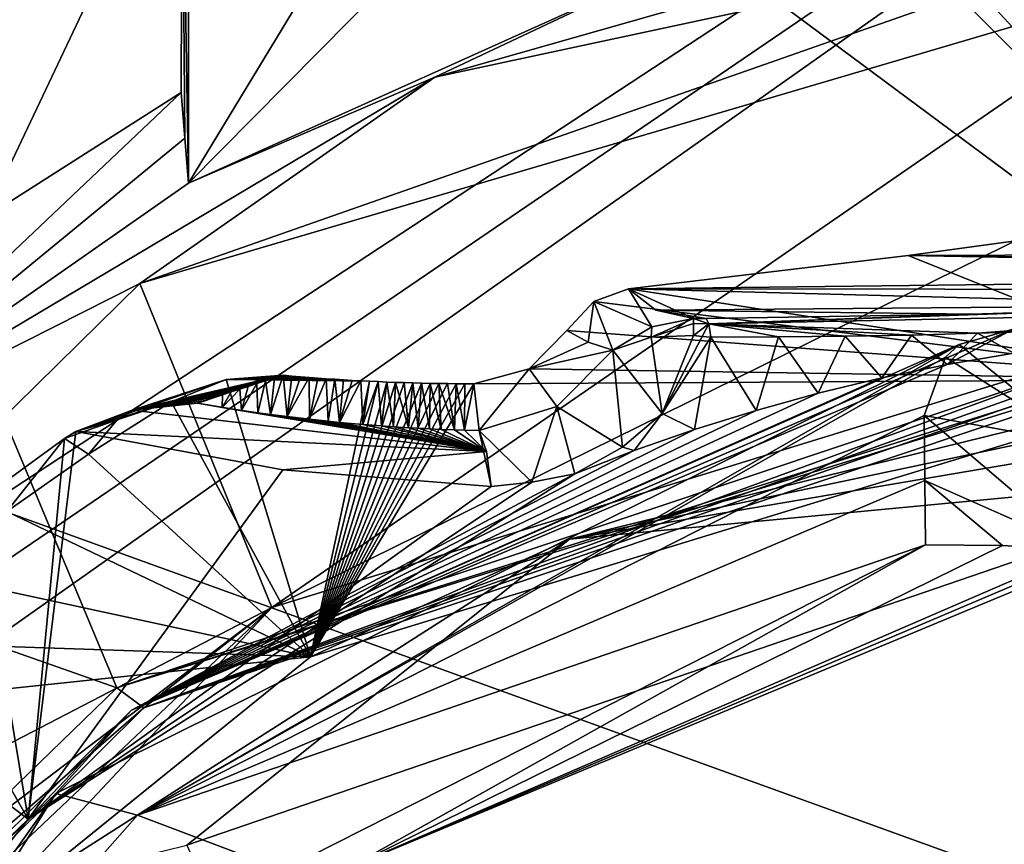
# Model space of a CAD drawing. Header units: millimetres. Extents: x -150 to 308, y -116 to 257.
# Tile 74 of 147: x 233.94 to 239.56, y 147.71 to 152.42. Entities that reach past the tile are written whole.
import ezdxf

# ---------------------------------------------------------------- set-up
doc = ezdxf.new("R2010")
doc.units = ezdxf.units.MM
doc.header["$LTSCALE"] = 81.481481
for name, color, linetype in [('169', 7, 'CONTINUOUS'), ('251', 7, 'CONTINUOUS'), ('252', 7, 'CONTINUOUS'), ('498', 7, 'CONTINUOUS'), ('539', 7, 'CONTINUOUS'), ('564', 7, 'CONTINUOUS'), ('565', 7, 'CONTINUOUS'), ('566', 7, 'CONTINUOUS'), ('580', 7, 'CONTINUOUS'), ('581', 7, 'CONTINUOUS'), ('584', 7, 'CONTINUOUS'), ('585', 7, 'CONTINUOUS'), ('586', 7, 'CONTINUOUS'), ('587', 7, 'CONTINUOUS'), ('588', 7, 'CONTINUOUS'), ('589', 7, 'CONTINUOUS'), ('605', 7, 'CONTINUOUS'), ('606', 7, 'CONTINUOUS'), ('607', 7, 'CONTINUOUS'), ('608', 7, 'CONTINUOUS'), ('636', 7, 'CONTINUOUS'), ('641', 7, 'CONTINUOUS'), ('642', 7, 'CONTINUOUS'), ('643', 7, 'CONTINUOUS'), ('644', 7, 'CONTINUOUS'), ('645', 7, 'CONTINUOUS'), ('762', 7, 'CONTINUOUS'), ('766', 7, 'CONTINUOUS'), ('776', 7, 'CONTINUOUS'), ('782', 7, 'CONTINUOUS'), ('806', 7, 'CONTINUOUS'), ('838', 7, 'CONTINUOUS'), ('843', 7, 'CONTINUOUS'), ('844', 7, 'CONTINUOUS'), ('847', 7, 'CONTINUOUS')]:
    doc.layers.add(name, color=color, linetype=linetype)

msp = doc.modelspace()

# ---------------------------------------------------------------- linework, layer by layer
at = {"layer": '169', "linetype": 'CONTINUOUS'}
for points in [[(219.9887, 152.8812, -50.1239), (249.9034, 160.2606, -52.9047), (223.3793, 149.0646, -50.8433), (219.9887, 152.8812, -50.1239)], [(249.9034, 160.2606, -52.9047), (226.5776, 144.9316, -51.4959), (223.3793, 149.0646, -50.8433), (249.9034, 160.2606, -52.9047)], [(226.5776, 144.9316, -51.4959), (249.9034, 160.2606, -52.9047), (226.8461, 144.5519, -51.5486), (226.5776, 144.9316, -51.4959)], [(226.8461, 144.5519, -51.5486), (249.9034, 160.2606, -52.9047), (227.114, 144.1663, -51.6006), (226.8461, 144.5519, -51.5486)], [(227.114, 144.1663, -51.6006), (249.9034, 160.2606, -52.9047), (249.8267, 143.9414, -54.3756), (227.114, 144.1663, -51.6006)]]:
    msp.add_3dface(points, dxfattribs=at)
at = {"layer": '251', "linetype": 'CONTINUOUS'}
for points in [[(250.0872, 143.7397, -51.3825), (239.6078, 159.682, -49.5812), (233.0796, 156.3693, -49.2544), (250.0872, 143.7397, -51.3825)], [(228.7761, 151.4456, -48.8881), (250.0872, 143.7397, -51.3825), (233.0796, 156.3693, -49.2544), (228.7761, 151.4456, -48.8881)], [(228.7761, 151.4456, -48.8881), (231.6341, 144.0903, -49.5557), (250.0872, 143.7397, -51.3825), (228.7761, 151.4456, -48.8881)]]:
    msp.add_3dface(points, dxfattribs=at)
at = {"layer": '252', "linetype": 'CONTINUOUS'}
for points in [[(205.2624, 169.5806, -44.6012), (228.7761, 151.4456, -48.8881), (250, 202.5121, -43.5144), (205.2624, 169.5806, -44.6012)], [(228.7761, 151.4456, -48.8881), (233.0796, 156.3693, -49.2544), (250, 202.5121, -43.5144), (228.7761, 151.4456, -48.8881)]]:
    msp.add_3dface(points, dxfattribs=at)
at = {"layer": '498', "linetype": 'CONTINUOUS'}
msp.add_3dface([(241.1005, 149.835, -27.7797), (234.8904, 147.7053, -29.6411), (244.4308, 126.7701, -29.6332), (241.1005, 149.835, -27.7797)], dxfattribs=at)
at = {"layer": '539', "linetype": 'CONTINUOUS'}
msp.add_3dface([(235.8142, 147.5749, -31.3467), (240, 149.3196, -29.9594), (240.7818, 129.134, -32.5356), (235.8142, 147.5749, -31.3467)], dxfattribs=at)
at = {"layer": '564', "linetype": 'CONTINUOUS'}
for points in [[(239.1074, 149.4204, -31.3672), (235.8142, 147.5749, -31.3467), (235.4387, 147.563, -32.7397), (239.1074, 149.4204, -31.3672)], [(239.546, 149.4153, -30.8154), (235.8142, 147.5749, -31.3467), (239.1074, 149.4204, -31.3672), (239.546, 149.4153, -30.8154)], [(240, 149.3893, -30.2555), (235.8142, 147.5749, -31.3467), (239.546, 149.4153, -30.8154), (240, 149.3893, -30.2555)], [(240, 149.3893, -30.2555), (240, 149.3548, -30.1086), (235.8142, 147.5749, -31.3467), (240, 149.3893, -30.2555)], [(240, 149.3196, -29.9594), (235.8142, 147.5749, -31.3467), (240, 149.3548, -30.1086), (240, 149.3196, -29.9594)]]:
    msp.add_3dface(points, dxfattribs=at)
at = {"layer": '565', "linetype": 'CONTINUOUS'}
for points in [[(239.6077, 150.6506, -30.4329), (240, 149.9948, -30.106), (239.2991, 150.5633, -30.8396), (239.6077, 150.6506, -30.4329)], [(239.2991, 150.5633, -30.8396), (240, 149.9948, -30.106), (239.2202, 150.4904, -30.9566), (239.2991, 150.5633, -30.8396)], [(239.2202, 150.4904, -30.9566), (240, 149.9948, -30.106), (239.0992, 150.1577, -31.1922), (239.2202, 150.4904, -30.9566)], [(240, 149.9948, -30.106), (240, 149.3893, -30.2555), (239.0992, 150.1577, -31.1922), (240, 149.9948, -30.106)], [(239.0992, 150.1577, -31.1922), (240, 149.3893, -30.2555), (239.1025, 149.7876, -31.2812), (239.0992, 150.1577, -31.1922)], [(240, 149.3893, -30.2555), (239.546, 149.4153, -30.8154), (239.1025, 149.7876, -31.2812), (240, 149.3893, -30.2555)], [(239.546, 149.4153, -30.8154), (239.1074, 149.4204, -31.3672), (239.1025, 149.7876, -31.2812), (239.546, 149.4153, -30.8154)]]:
    msp.add_3dface(points, dxfattribs=at)
at = {"layer": '566', "linetype": 'CONTINUOUS'}
for points in [[(239.0992, 150.1577, -31.1922), (239.1025, 149.7876, -31.2812), (234.6092, 147.8766, -32.8972), (239.0992, 150.1577, -31.1922)], [(239.1025, 149.7876, -31.2812), (239.1074, 149.4204, -31.3672), (234.6092, 147.8766, -32.8972), (239.1025, 149.7876, -31.2812)], [(239.1074, 149.4204, -31.3672), (235.4387, 147.563, -32.7397), (234.6092, 147.8766, -32.8972), (239.1074, 149.4204, -31.3672)], [(234.6092, 147.8766, -32.8972), (235.4387, 147.563, -32.7397), (232.725, 145.7432, -34.1064), (234.6092, 147.8766, -32.8972)]]:
    msp.add_3dface(points, dxfattribs=at)
at = {"layer": '580', "linetype": 'CONTINUOUS'}
for points in [[(239.6077, 150.6506, -30.4329), (234.5746, 148.4751, -32.1226), (239.2294, 150.4487, -29.9428), (239.6077, 150.6506, -30.4329)], [(239.61, 150.5145, -29.8549), (239.6077, 150.6506, -30.4329), (239.2294, 150.4487, -29.9428), (239.61, 150.5145, -29.8549)], [(239.2294, 150.4487, -29.9428), (234.5746, 148.4751, -32.1226), (238.8575, 150.372, -30.0344), (239.2294, 150.4487, -29.9428)], [(238.8575, 150.372, -30.0344), (234.5746, 148.4751, -32.1226), (238.4948, 150.2849, -30.1294), (238.8575, 150.372, -30.0344)], [(238.4948, 150.2849, -30.1294), (234.5746, 148.4751, -32.1226), (238.1393, 150.1869, -30.2284), (238.4948, 150.2849, -30.1294)], [(238.1393, 150.1869, -30.2284), (234.5746, 148.4751, -32.1226), (237.7888, 150.0776, -30.3316), (238.1393, 150.1869, -30.2284)], [(237.7888, 150.0776, -30.3316), (234.5746, 148.4751, -32.1226), (237.4442, 149.9572, -30.4391), (237.7888, 150.0776, -30.3316)], [(237.4442, 149.9572, -30.4391), (234.5746, 148.4751, -32.1226), (237.1053, 149.8257, -30.5506), (237.4442, 149.9572, -30.4391)], [(237.1053, 149.8257, -30.5506), (234.5746, 148.4751, -32.1226), (233.9849, 147.8539, -31.9164), (237.1053, 149.8257, -30.5506)], [(234.5746, 148.4751, -32.1226), (232.74, 146.6553, -33.1688), (233.9849, 147.8539, -31.9164), (234.5746, 148.4751, -32.1226)], [(233.9849, 147.8539, -31.9164), (232.74, 146.6553, -33.1688), (231.3744, 144.5636, -33.7757), (233.9849, 147.8539, -31.9164)]]:
    msp.add_3dface(points, dxfattribs=at)
at = {"layer": '581', "linetype": 'CONTINUOUS'}
for points in [[(240.7738, 150.3629, -28.4362), (235.5978, 148.7807, -29.9256), (237.0755, 149.4522, -29.0322), (240.7738, 150.3629, -28.4362)], [(241.1298, 150.3109, -28.0735), (240.7738, 150.3629, -28.4362), (237.0755, 149.4522, -29.0322), (241.1298, 150.3109, -28.0735)], [(237.0755, 149.4522, -29.0322), (235.5978, 148.7807, -29.9256), (233.9946, 147.4844, -30.3107), (237.0755, 149.4522, -29.0322)], [(235.5978, 148.7807, -29.9256), (233.4184, 147.0205, -31.0453), (233.9946, 147.4844, -30.3107), (235.5978, 148.7807, -29.9256)]]:
    msp.add_3dface(points, dxfattribs=at)
at = {"layer": '584', "linetype": 'CONTINUOUS'}
for points in [[(235.4398, 149.8478, -30.871), (233.9849, 147.8539, -31.9164), (234.2585, 150.0673, -31.0046), (235.4398, 149.8478, -30.871)], [(234.2585, 150.0673, -31.0046), (233.9849, 147.8539, -31.9164), (234.1932, 150.0261, -31.0309), (234.2585, 150.0673, -31.0046)], [(234.1932, 150.0261, -31.0309), (233.9849, 147.8539, -31.9164), (233.6858, 149.6573, -31.2541), (234.1932, 150.0261, -31.0309)], [(236.6272, 149.752, -30.6724), (233.9849, 147.8539, -31.9164), (235.4398, 149.8478, -30.871), (236.6272, 149.752, -30.6724)], [(237.1053, 149.8257, -30.5506), (233.9849, 147.8539, -31.9164), (236.86, 149.7767, -30.6169), (237.1053, 149.8257, -30.5506)], [(236.86, 149.7767, -30.6169), (233.9849, 147.8539, -31.9164), (236.6272, 149.752, -30.6724), (236.86, 149.7767, -30.6169)], [(233.6858, 149.6573, -31.2541), (233.9849, 147.8539, -31.9164), (233.189, 149.2555, -31.49), (233.6858, 149.6573, -31.2541)], [(233.189, 149.2555, -31.49), (233.9849, 147.8539, -31.9164), (232.7028, 148.8195, -31.7391), (233.189, 149.2555, -31.49)], [(233.9849, 147.8539, -31.9164), (231.3744, 144.5636, -33.7757), (232.7028, 148.8195, -31.7391), (233.9849, 147.8539, -31.9164)]]:
    msp.add_3dface(points, dxfattribs=at)
at = {"layer": '585', "linetype": 'CONTINUOUS'}
for points in [[(237.5418, 150.6055, -30.1041), (237.6035, 150.1702, -30.3396), (237.3223, 150.5304, -29.9604), (237.5418, 150.6055, -30.1041)], [(237.7828, 150.6147, -30.1578), (237.6035, 150.1702, -30.3396), (237.5418, 150.6055, -30.1041), (237.7828, 150.6147, -30.1578)], [(237.832, 150.6096, -30.1572), (237.6035, 150.1702, -30.3396), (237.7828, 150.6147, -30.1578), (237.832, 150.6096, -30.1572)], [(237.881, 150.6045, -30.1519), (237.6035, 150.1702, -30.3396), (237.832, 150.6096, -30.1572), (237.881, 150.6045, -30.1519)], [(237.3223, 150.5304, -29.9604), (237.3774, 149.9767, -30.4463), (237.0019, 150.2093, -30.1689), (237.3223, 150.5304, -29.9604)], [(237.6035, 150.1702, -30.3396), (237.3774, 149.9767, -30.4463), (237.3223, 150.5304, -29.9604), (237.6035, 150.1702, -30.3396)], [(236.86, 149.7767, -30.6169), (236.5595, 150.0725, -30.3493), (237.0019, 150.2093, -30.1689), (236.86, 149.7767, -30.6169)], [(237.1053, 149.8257, -30.5506), (236.86, 149.7767, -30.6169), (237.0019, 150.2093, -30.1689), (237.1053, 149.8257, -30.5506)], [(237.3774, 149.9767, -30.4463), (237.1053, 149.8257, -30.5506), (237.0019, 150.2093, -30.1689), (237.3774, 149.9767, -30.4463)], [(236.86, 149.7767, -30.6169), (236.6272, 149.752, -30.6724), (236.5595, 150.0725, -30.3493), (236.86, 149.7767, -30.6169)], [(236.5595, 150.0725, -30.3493), (236.6272, 149.752, -30.6724), (236.6011, 149.9525, -30.5491), (236.5595, 150.0725, -30.3493)]]:
    msp.add_3dface(points, dxfattribs=at)
at = {"layer": '586', "linetype": 'CONTINUOUS'}
for points in [[(236.8446, 150.4252, -29.3602), (237.059, 150.6426, -29.285), (237.1821, 150.5774, -29.6177), (236.8446, 150.4252, -29.3602)], [(237.3223, 150.5304, -29.9604), (236.8446, 150.4252, -29.3602), (237.1821, 150.5774, -29.6177), (237.3223, 150.5304, -29.9604)], [(237.3223, 150.5304, -29.9604), (237.0019, 150.2093, -30.1689), (236.8446, 150.4252, -29.3602), (237.3223, 150.5304, -29.9604)], [(236.8446, 150.4252, -29.3602), (236.5595, 150.0725, -30.3493), (236.5281, 150.339, -29.4579), (236.8446, 150.4252, -29.3602)], [(237.0019, 150.2093, -30.1689), (236.5595, 150.0725, -30.3493), (236.8446, 150.4252, -29.3602), (237.0019, 150.2093, -30.1689)]]:
    msp.add_3dface(points, dxfattribs=at)
at = {"layer": '587', "linetype": 'CONTINUOUS'}
for points in [[(237.4124, 150.8816, -29.1755), (237.5443, 150.6638, -30.0241), (237.2137, 150.8095, -29.2323), (237.4124, 150.8816, -29.1755)], [(237.7826, 150.7114, -30.0222), (237.5443, 150.6638, -30.0241), (237.4124, 150.8816, -29.1755), (237.7826, 150.7114, -30.0222)], [(237.5685, 150.7598, -29.5981), (237.7826, 150.7114, -30.0222), (237.4124, 150.8816, -29.1755), (237.5685, 150.7598, -29.5981)], [(237.1821, 150.5774, -29.6177), (237.059, 150.6426, -29.285), (237.2137, 150.8095, -29.2323), (237.1821, 150.5774, -29.6177)], [(237.3223, 150.5304, -29.9604), (237.1821, 150.5774, -29.6177), (237.2137, 150.8095, -29.2323), (237.3223, 150.5304, -29.9604)], [(237.5443, 150.6638, -30.0241), (237.3223, 150.5304, -29.9604), (237.2137, 150.8095, -29.2323), (237.5443, 150.6638, -30.0241)]]:
    msp.add_3dface(points, dxfattribs=at)
at = {"layer": '588', "linetype": 'CONTINUOUS'}
for points in [[(239.0081, 151.0708, -28.783), (240.7738, 150.3629, -28.4362), (240.7374, 151.3077, -28.4456), (239.0081, 151.0708, -28.783)], [(237.4124, 150.8816, -29.1755), (240.7738, 150.3629, -28.4362), (239.0081, 151.0708, -28.783), (237.4124, 150.8816, -29.1755)], [(240.7738, 150.3629, -28.4362), (237.4124, 150.8816, -29.1755), (237.2137, 150.8095, -29.2323), (240.7738, 150.3629, -28.4362)], [(237.059, 150.6426, -29.285), (240.7738, 150.3629, -28.4362), (237.2137, 150.8095, -29.2323), (237.059, 150.6426, -29.285)], [(240.7738, 150.3629, -28.4362), (237.059, 150.6426, -29.285), (236.8446, 150.4252, -29.3602), (240.7738, 150.3629, -28.4362)], [(240.7738, 150.3629, -28.4362), (236.8446, 150.4252, -29.3602), (236.5281, 150.339, -29.4579), (240.7738, 150.3629, -28.4362)], [(235.4411, 150.3876, -29.7756), (235.1159, 150.363, -29.8771), (235.4902, 150.3832, -29.7612), (235.4411, 150.3876, -29.7756)], [(235.4902, 150.3832, -29.7612), (235.1159, 150.363, -29.8771), (235.5394, 150.3791, -29.7468), (235.4902, 150.3832, -29.7612)], [(235.5394, 150.3791, -29.7468), (235.1159, 150.363, -29.8771), (235.5886, 150.3752, -29.7324), (235.5394, 150.3791, -29.7468)], [(235.5886, 150.3752, -29.7324), (235.1159, 150.363, -29.8771), (235.6378, 150.3715, -29.718), (235.5886, 150.3752, -29.7324)], [(235.6378, 150.3715, -29.718), (235.1159, 150.363, -29.8771), (235.687, 150.368, -29.7036), (235.6378, 150.3715, -29.718)], [(235.687, 150.368, -29.7036), (235.1159, 150.363, -29.8771), (235.7362, 150.3647, -29.6892), (235.687, 150.368, -29.7036)], [(235.7362, 150.3647, -29.6892), (235.1159, 150.363, -29.8771), (235.7855, 150.3616, -29.6748), (235.7362, 150.3647, -29.6892)], [(234.8011, 150.2361, -29.9895), (235.5978, 148.7807, -29.9256), (235.1159, 150.363, -29.8771), (234.8011, 150.2361, -29.9895)], [(235.1159, 150.363, -29.8771), (235.5978, 148.7807, -29.9256), (235.9335, 150.3534, -29.6314), (235.1159, 150.363, -29.8771)], [(235.7855, 150.3616, -29.6748), (235.1159, 150.363, -29.8771), (235.8348, 150.3586, -29.6603), (235.7855, 150.3616, -29.6748)], [(235.8348, 150.3586, -29.6603), (235.1159, 150.363, -29.8771), (235.8841, 150.3559, -29.6459), (235.8348, 150.3586, -29.6603)], [(235.8841, 150.3559, -29.6459), (235.1159, 150.363, -29.8771), (235.9335, 150.3534, -29.6314), (235.8841, 150.3559, -29.6459)], [(235.5978, 148.7807, -29.9256), (240.7738, 150.3629, -28.4362), (236.5281, 150.339, -29.4579), (235.5978, 148.7807, -29.9256)], [(235.9335, 150.3534, -29.6314), (235.5978, 148.7807, -29.9256), (235.9829, 150.3511, -29.6169), (235.9335, 150.3534, -29.6314)], [(235.9829, 150.3511, -29.6169), (235.5978, 148.7807, -29.9256), (236.0323, 150.349, -29.6025), (235.9829, 150.3511, -29.6169)], [(236.0323, 150.349, -29.6025), (235.5978, 148.7807, -29.9256), (236.0818, 150.3471, -29.588), (236.0323, 150.349, -29.6025)], [(236.0818, 150.3471, -29.588), (235.5978, 148.7807, -29.9256), (236.1313, 150.3454, -29.5735), (236.0818, 150.3471, -29.588)], [(236.1313, 150.3454, -29.5735), (235.5978, 148.7807, -29.9256), (236.1808, 150.3439, -29.5591), (236.1313, 150.3454, -29.5735)], [(236.1808, 150.3439, -29.5591), (235.5978, 148.7807, -29.9256), (236.2303, 150.3426, -29.5446), (236.1808, 150.3439, -29.5591)], [(236.2303, 150.3426, -29.5446), (235.5978, 148.7807, -29.9256), (236.2798, 150.3415, -29.5301), (236.2303, 150.3426, -29.5446)], [(236.2798, 150.3415, -29.5301), (235.5978, 148.7807, -29.9256), (236.3294, 150.3406, -29.5157), (236.2798, 150.3415, -29.5301)], [(236.3294, 150.3406, -29.5157), (235.5978, 148.7807, -29.9256), (236.379, 150.3399, -29.5012), (236.3294, 150.3406, -29.5157)], [(236.379, 150.3399, -29.5012), (235.5978, 148.7807, -29.9256), (236.4286, 150.3394, -29.4868), (236.379, 150.3399, -29.5012)], [(236.4286, 150.3394, -29.4868), (235.5978, 148.7807, -29.9256), (236.4783, 150.3391, -29.4723), (236.4286, 150.3394, -29.4868)], [(235.5978, 148.7807, -29.9256), (236.5281, 150.339, -29.4579), (236.4783, 150.3391, -29.4723), (235.5978, 148.7807, -29.9256)], [(234.3292, 149.9363, -30.1783), (235.5978, 148.7807, -29.9256), (234.8011, 150.2361, -29.9895), (234.3292, 149.9363, -30.1783)], [(233.8637, 149.6092, -30.3778), (235.5978, 148.7807, -29.9256), (234.3292, 149.9363, -30.1783), (233.8637, 149.6092, -30.3778)], [(233.4056, 149.2541, -30.5882), (235.5978, 148.7807, -29.9256), (233.8637, 149.6092, -30.3778), (233.4056, 149.2541, -30.5882)], [(232.9551, 148.8697, -30.8103), (235.5978, 148.7807, -29.9256), (233.4056, 149.2541, -30.5882), (232.9551, 148.8697, -30.8103)], [(232.5121, 148.4545, -31.0446), (235.5978, 148.7807, -29.9256), (232.9551, 148.8697, -30.8103), (232.5121, 148.4545, -31.0446)], [(233.4184, 147.0205, -31.0453), (235.5978, 148.7807, -29.9256), (232.5121, 148.4545, -31.0446), (233.4184, 147.0205, -31.0453)]]:
    msp.add_3dface(points, dxfattribs=at)
at = {"layer": '589', "linetype": 'CONTINUOUS'}
for points in [[(239.0081, 151.0708, -28.783), (240.7374, 151.3077, -28.4456), (245.0938, 151.093, -28.746), (239.0081, 151.0708, -28.783)], [(237.4124, 150.8816, -29.1755), (239.0081, 151.0708, -28.783), (244.6312, 150.9672, -28.9768), (237.4124, 150.8816, -29.1755)], [(244.8849, 151.0045, -28.9023), (239.0081, 151.0708, -28.783), (245.0938, 151.093, -28.746), (244.8849, 151.0045, -28.9023)], [(244.6312, 150.9672, -28.9768), (239.0081, 151.0708, -28.783), (244.8849, 151.0045, -28.9023), (244.6312, 150.9672, -28.9768)], [(242.8297, 150.8756, -29.1913), (237.4124, 150.8816, -29.1755), (244.6312, 150.9672, -28.9768), (242.8297, 150.8756, -29.1913)], [(237.5685, 150.7598, -29.5981), (237.4124, 150.8816, -29.1755), (240.9406, 150.788, -29.4725), (237.5685, 150.7598, -29.5981)], [(240.9406, 150.788, -29.4725), (237.4124, 150.8816, -29.1755), (242.8297, 150.8756, -29.1913), (240.9406, 150.788, -29.4725)], [(239.3739, 150.7356, -29.7408), (237.5685, 150.7598, -29.5981), (240.9406, 150.788, -29.4725), (239.3739, 150.7356, -29.7408)], [(237.7826, 150.7114, -30.0222), (237.5685, 150.7598, -29.5981), (237.8542, 150.7116, -30.0157), (237.7826, 150.7114, -30.0222)], [(237.8542, 150.7116, -30.0157), (237.5685, 150.7598, -29.5981), (239.3739, 150.7356, -29.7408), (237.8542, 150.7116, -30.0157)]]:
    msp.add_3dface(points, dxfattribs=at)
at = {"layer": '605', "linetype": 'CONTINUOUS'}
for points in [[(239.3739, 150.7356, -29.7408), (240.9406, 150.788, -29.4725), (237.8707, 150.6805, -30.1008), (239.3739, 150.7356, -29.7408)], [(240.9406, 150.788, -29.4725), (240.9546, 150.7435, -29.5461), (237.8707, 150.6805, -30.1008), (240.9406, 150.788, -29.4725)], [(237.8542, 150.7116, -30.0157), (239.3739, 150.7356, -29.7408), (237.8707, 150.6805, -30.1008), (237.8542, 150.7116, -30.0157)], [(237.8707, 150.6805, -30.1008), (240.9546, 150.7435, -29.5461), (239.4031, 150.6278, -29.8613), (237.8707, 150.6805, -30.1008)], [(239.4031, 150.6278, -29.8613), (240.9546, 150.7435, -29.5461), (239.7816, 150.6398, -29.7902), (239.4031, 150.6278, -29.8613)], [(237.881, 150.6045, -30.1519), (237.8707, 150.6805, -30.1008), (238.2668, 150.6068, -30.0782), (237.881, 150.6045, -30.1519)], [(238.2668, 150.6068, -30.0782), (237.8707, 150.6805, -30.1008), (238.6485, 150.6106, -30.0053), (238.2668, 150.6068, -30.0782)], [(238.6485, 150.6106, -30.0053), (237.8707, 150.6805, -30.1008), (239.0272, 150.617, -29.9331), (238.6485, 150.6106, -30.0053)], [(239.0272, 150.617, -29.9331), (237.8707, 150.6805, -30.1008), (239.4031, 150.6278, -29.8613), (239.0272, 150.617, -29.9331)]]:
    msp.add_3dface(points, dxfattribs=at)
at = {"layer": '606', "linetype": 'CONTINUOUS'}
for points in [[(237.7826, 150.7114, -30.0222), (237.8542, 150.7116, -30.0157), (237.8707, 150.6805, -30.1008), (237.7826, 150.7114, -30.0222)], [(237.7826, 150.7114, -30.0222), (237.8707, 150.6805, -30.1008), (237.7828, 150.6831, -30.1054), (237.7826, 150.7114, -30.0222)], [(237.8707, 150.6805, -30.1008), (237.7828, 150.6147, -30.1578), (237.7828, 150.6831, -30.1054), (237.8707, 150.6805, -30.1008)], [(237.832, 150.6096, -30.1572), (237.7828, 150.6147, -30.1578), (237.8707, 150.6805, -30.1008), (237.832, 150.6096, -30.1572)], [(237.881, 150.6045, -30.1519), (237.832, 150.6096, -30.1572), (237.8707, 150.6805, -30.1008), (237.881, 150.6045, -30.1519)]]:
    msp.add_3dface(points, dxfattribs=at)
at = {"layer": '607', "linetype": 'CONTINUOUS'}
for points in [[(237.5418, 150.6055, -30.1041), (237.5443, 150.6638, -30.0241), (237.7826, 150.7114, -30.0222), (237.5418, 150.6055, -30.1041)], [(237.5418, 150.6055, -30.1041), (237.7826, 150.7114, -30.0222), (237.7828, 150.6831, -30.1054), (237.5418, 150.6055, -30.1041)], [(237.5418, 150.6055, -30.1041), (237.3223, 150.5304, -29.9604), (237.5443, 150.6638, -30.0241), (237.5418, 150.6055, -30.1041)], [(237.7828, 150.6147, -30.1578), (237.5418, 150.6055, -30.1041), (237.7828, 150.6831, -30.1054), (237.7828, 150.6147, -30.1578)]]:
    msp.add_3dface(points, dxfattribs=at)
at = {"layer": '608', "linetype": 'CONTINUOUS'}
for points in [[(237.7888, 150.0776, -30.3316), (237.6035, 150.1702, -30.3396), (237.881, 150.6045, -30.1519), (237.7888, 150.0776, -30.3316)], [(238.1393, 150.1869, -30.2284), (237.7888, 150.0776, -30.3316), (237.881, 150.6045, -30.1519), (238.1393, 150.1869, -30.2284)], [(238.1393, 150.1869, -30.2284), (237.881, 150.6045, -30.1519), (238.2668, 150.6068, -30.0782), (238.1393, 150.1869, -30.2284)], [(238.4948, 150.2849, -30.1294), (238.1393, 150.1869, -30.2284), (238.2668, 150.6068, -30.0782), (238.4948, 150.2849, -30.1294)], [(238.4948, 150.2849, -30.1294), (238.2668, 150.6068, -30.0782), (238.6485, 150.6106, -30.0053), (238.4948, 150.2849, -30.1294)], [(238.8575, 150.372, -30.0344), (238.4948, 150.2849, -30.1294), (238.6485, 150.6106, -30.0053), (238.8575, 150.372, -30.0344)], [(238.8575, 150.372, -30.0344), (238.6485, 150.6106, -30.0053), (239.0272, 150.617, -29.9331), (238.8575, 150.372, -30.0344)], [(239.2294, 150.4487, -29.9428), (238.8575, 150.372, -30.0344), (239.0272, 150.617, -29.9331), (239.2294, 150.4487, -29.9428)], [(239.2294, 150.4487, -29.9428), (239.0272, 150.617, -29.9331), (239.4031, 150.6278, -29.8613), (239.2294, 150.4487, -29.9428)], [(239.61, 150.5145, -29.8549), (239.2294, 150.4487, -29.9428), (239.4031, 150.6278, -29.8613), (239.61, 150.5145, -29.8549)], [(239.61, 150.5145, -29.8549), (239.4031, 150.6278, -29.8613), (239.7816, 150.6398, -29.7902), (239.61, 150.5145, -29.8549)], [(237.4442, 149.9572, -30.4391), (237.3774, 149.9767, -30.4463), (237.6035, 150.1702, -30.3396), (237.4442, 149.9572, -30.4391)], [(237.7888, 150.0776, -30.3316), (237.4442, 149.9572, -30.4391), (237.6035, 150.1702, -30.3396), (237.7888, 150.0776, -30.3316)], [(237.4442, 149.9572, -30.4391), (237.1053, 149.8257, -30.5506), (237.3774, 149.9767, -30.4463), (237.4442, 149.9572, -30.4391)]]:
    msp.add_3dface(points, dxfattribs=at)
at = {"layer": '636', "linetype": 'CONTINUOUS'}
for points in [[(241.1298, 150.3109, -28.0735), (237.0755, 149.4522, -29.0322), (241.0969, 150.1371, -27.8336), (241.1298, 150.3109, -28.0735)], [(237.0755, 149.4522, -29.0322), (241.1005, 149.835, -27.7797), (241.0969, 150.1371, -27.8336), (237.0755, 149.4522, -29.0322)], [(234.8904, 147.7053, -29.6411), (241.1005, 149.835, -27.7797), (237.0755, 149.4522, -29.0322), (234.8904, 147.7053, -29.6411)], [(234.8904, 147.7053, -29.6411), (237.0755, 149.4522, -29.0322), (233.9946, 147.4844, -30.3107), (234.8904, 147.7053, -29.6411)]]:
    msp.add_3dface(points, dxfattribs=at)
at = {"layer": '641', "linetype": 'CONTINUOUS'}
for points in [[(234.3292, 149.9363, -30.1783), (234.8011, 150.2361, -29.9895), (234.4932, 150.1328, -30.501), (234.3292, 149.9363, -30.1783)], [(234.1932, 150.0261, -31.0309), (234.3292, 149.9363, -30.1783), (234.4932, 150.1328, -30.501), (234.1932, 150.0261, -31.0309)], [(234.1932, 150.0261, -31.0309), (233.6858, 149.6573, -31.2541), (233.8637, 149.6092, -30.3778), (234.1932, 150.0261, -31.0309)], [(234.1932, 150.0261, -31.0309), (233.8637, 149.6092, -30.3778), (234.3292, 149.9363, -30.1783), (234.1932, 150.0261, -31.0309)]]:
    msp.add_3dface(points, dxfattribs=at)
at = {"layer": '642', "linetype": 'CONTINUOUS'}
for points in [[(235.1159, 150.363, -29.8771), (235.4411, 150.3876, -29.7756), (234.5787, 150.188, -30.8489), (235.1159, 150.363, -29.8771)], [(234.5787, 150.188, -30.8489), (235.4411, 150.3876, -29.7756), (235.3908, 150.3718, -29.8577), (234.5787, 150.188, -30.8489)], [(235.3409, 150.356, -29.9402), (234.5787, 150.188, -30.8489), (235.3908, 150.3718, -29.8577), (235.3409, 150.356, -29.9402)], [(234.2585, 150.0673, -31.0046), (234.8011, 150.2361, -29.9895), (235.1159, 150.363, -29.8771), (234.2585, 150.0673, -31.0046)], [(234.2585, 150.0673, -31.0046), (235.1159, 150.363, -29.8771), (234.5787, 150.188, -30.8489), (234.2585, 150.0673, -31.0046)], [(235.2912, 150.3402, -30.0231), (234.5787, 150.188, -30.8489), (235.3409, 150.356, -29.9402), (235.2912, 150.3402, -30.0231)], [(235.2418, 150.3243, -30.1065), (234.5787, 150.188, -30.8489), (235.2912, 150.3402, -30.0231), (235.2418, 150.3243, -30.1065)], [(235.1927, 150.3084, -30.1903), (234.5787, 150.188, -30.8489), (235.2418, 150.3243, -30.1065), (235.1927, 150.3084, -30.1903)], [(235.1439, 150.2924, -30.2745), (234.5787, 150.188, -30.8489), (235.1927, 150.3084, -30.1903), (235.1439, 150.2924, -30.2745)], [(235.0954, 150.2764, -30.3591), (234.5787, 150.188, -30.8489), (235.1439, 150.2924, -30.2745), (235.0954, 150.2764, -30.3591)], [(235.0472, 150.2603, -30.4442), (234.5787, 150.188, -30.8489), (235.0954, 150.2764, -30.3591), (235.0472, 150.2603, -30.4442)], [(234.9993, 150.2441, -30.5296), (234.5787, 150.188, -30.8489), (235.0472, 150.2603, -30.4442), (234.9993, 150.2441, -30.5296)], [(234.8011, 150.2361, -29.9895), (234.2585, 150.0673, -31.0046), (234.4932, 150.1328, -30.501), (234.8011, 150.2361, -29.9895)], [(234.9517, 150.2279, -30.6155), (234.5787, 150.188, -30.8489), (234.9993, 150.2441, -30.5296), (234.9517, 150.2279, -30.6155)], [(234.2585, 150.0673, -31.0046), (234.1932, 150.0261, -31.0309), (234.4932, 150.1328, -30.501), (234.2585, 150.0673, -31.0046)]]:
    msp.add_3dface(points, dxfattribs=at)
at = {"layer": '643', "linetype": 'CONTINUOUS'}
for points in [[(236.6011, 149.9525, -30.5491), (234.5787, 150.188, -30.8489), (234.9517, 150.2279, -30.6155), (236.6011, 149.9525, -30.5491)], [(236.6011, 149.9525, -30.5491), (234.9517, 150.2279, -30.6155), (235.0926, 150.2044, -30.5974), (236.6011, 149.9525, -30.5491)], [(235.2959, 150.1738, -30.5696), (236.6011, 149.9525, -30.5491), (235.0926, 150.2044, -30.5974), (235.2959, 150.1738, -30.5696)], [(235.204, 150.1872, -30.5824), (235.2959, 150.1738, -30.5696), (235.0926, 150.2044, -30.5974), (235.204, 150.1872, -30.5824)], [(236.6011, 149.9525, -30.5491), (234.2585, 150.0673, -31.0046), (234.5787, 150.188, -30.8489), (236.6011, 149.9525, -30.5491)], [(235.3693, 150.1637, -30.559), (236.6011, 149.9525, -30.5491), (235.2959, 150.1738, -30.5696), (235.3693, 150.1637, -30.559)], [(235.4638, 150.1515, -30.5451), (236.6011, 149.9525, -30.5491), (235.3693, 150.1637, -30.559), (235.4638, 150.1515, -30.5451)], [(235.5903, 150.1364, -30.5258), (236.6011, 149.9525, -30.5491), (235.4638, 150.1515, -30.5451), (235.5903, 150.1364, -30.5258)], [(235.6968, 150.1249, -30.5091), (236.6011, 149.9525, -30.5491), (235.5903, 150.1364, -30.5258), (235.6968, 150.1249, -30.5091)], [(235.7627, 150.1183, -30.4984), (236.6011, 149.9525, -30.5491), (235.6968, 150.1249, -30.5091), (235.7627, 150.1183, -30.4984)], [(235.8956, 150.1063, -30.476), (236.6011, 149.9525, -30.5491), (235.7627, 150.1183, -30.4984), (235.8956, 150.1063, -30.476)], [(236.0014, 150.098, -30.4575), (236.6011, 149.9525, -30.5491), (235.8956, 150.1063, -30.476), (236.0014, 150.098, -30.4575)], [(236.0713, 150.0931, -30.4449), (236.6011, 149.9525, -30.5491), (236.0014, 150.098, -30.4575), (236.0713, 150.0931, -30.4449)], [(236.1562, 150.0878, -30.4293), (236.6011, 149.9525, -30.5491), (236.0713, 150.0931, -30.4449), (236.1562, 150.0878, -30.4293)], [(236.212, 150.0847, -30.4187), (236.6011, 149.9525, -30.5491), (236.1562, 150.0878, -30.4293), (236.212, 150.0847, -30.4187)], [(236.2753, 150.0816, -30.4066), (236.6011, 149.9525, -30.5491), (236.212, 150.0847, -30.4187), (236.2753, 150.0816, -30.4066)], [(235.4398, 149.8478, -30.871), (234.2585, 150.0673, -31.0046), (236.6011, 149.9525, -30.5491), (235.4398, 149.8478, -30.871)], [(236.343, 150.0787, -30.3933), (236.6011, 149.9525, -30.5491), (236.2753, 150.0816, -30.4066), (236.343, 150.0787, -30.3933)], [(236.4194, 150.076, -30.3781), (236.6011, 149.9525, -30.5491), (236.343, 150.0787, -30.3933), (236.4194, 150.076, -30.3781)], [(236.4757, 150.0744, -30.3666), (236.6011, 149.9525, -30.5491), (236.4194, 150.076, -30.3781), (236.4757, 150.0744, -30.3666)], [(236.5595, 150.0725, -30.3493), (236.6011, 149.9525, -30.5491), (236.4757, 150.0744, -30.3666), (236.5595, 150.0725, -30.3493)], [(236.6272, 149.752, -30.6724), (235.4398, 149.8478, -30.871), (236.6011, 149.9525, -30.5491), (236.6272, 149.752, -30.6724)]]:
    msp.add_3dface(points, dxfattribs=at)
at = {"layer": '644', "linetype": 'CONTINUOUS'}
for points in [[(235.3409, 150.356, -29.9402), (235.3908, 150.3718, -29.8577), (235.3693, 150.1637, -30.559), (235.3409, 150.356, -29.9402)], [(235.3908, 150.3718, -29.8577), (235.4411, 150.3876, -29.7756), (235.3693, 150.1637, -30.559), (235.3908, 150.3718, -29.8577)], [(235.4411, 150.3876, -29.7756), (235.4638, 150.1515, -30.5451), (235.3693, 150.1637, -30.559), (235.4411, 150.3876, -29.7756)], [(235.4411, 150.3876, -29.7756), (235.4902, 150.3832, -29.7612), (235.4638, 150.1515, -30.5451), (235.4411, 150.3876, -29.7756)], [(235.4902, 150.3832, -29.7612), (235.5394, 150.3791, -29.7468), (235.4638, 150.1515, -30.5451), (235.4902, 150.3832, -29.7612)], [(235.5394, 150.3791, -29.7468), (235.5886, 150.3752, -29.7324), (235.4638, 150.1515, -30.5451), (235.5394, 150.3791, -29.7468)], [(235.5886, 150.3752, -29.7324), (235.5903, 150.1364, -30.5258), (235.4638, 150.1515, -30.5451), (235.5886, 150.3752, -29.7324)], [(235.5886, 150.3752, -29.7324), (235.6378, 150.3715, -29.718), (235.5903, 150.1364, -30.5258), (235.5886, 150.3752, -29.7324)], [(235.6378, 150.3715, -29.718), (235.687, 150.368, -29.7036), (235.5903, 150.1364, -30.5258), (235.6378, 150.3715, -29.718)], [(235.687, 150.368, -29.7036), (235.6968, 150.1249, -30.5091), (235.5903, 150.1364, -30.5258), (235.687, 150.368, -29.7036)], [(235.687, 150.368, -29.7036), (235.7362, 150.3647, -29.6892), (235.6968, 150.1249, -30.5091), (235.687, 150.368, -29.7036)], [(235.7362, 150.3647, -29.6892), (235.7627, 150.1183, -30.4984), (235.6968, 150.1249, -30.5091), (235.7362, 150.3647, -29.6892)], [(235.7362, 150.3647, -29.6892), (235.7855, 150.3616, -29.6748), (235.7627, 150.1183, -30.4984), (235.7362, 150.3647, -29.6892)], [(235.1439, 150.2924, -30.2745), (235.1927, 150.3084, -30.1903), (235.0926, 150.2044, -30.5974), (235.1439, 150.2924, -30.2745)], [(235.1927, 150.3084, -30.1903), (235.204, 150.1872, -30.5824), (235.0926, 150.2044, -30.5974), (235.1927, 150.3084, -30.1903)], [(235.1927, 150.3084, -30.1903), (235.2418, 150.3243, -30.1065), (235.204, 150.1872, -30.5824), (235.1927, 150.3084, -30.1903)], [(235.2418, 150.3243, -30.1065), (235.2912, 150.3402, -30.0231), (235.204, 150.1872, -30.5824), (235.2418, 150.3243, -30.1065)], [(235.2912, 150.3402, -30.0231), (235.2959, 150.1738, -30.5696), (235.204, 150.1872, -30.5824), (235.2912, 150.3402, -30.0231)], [(235.2912, 150.3402, -30.0231), (235.3409, 150.356, -29.9402), (235.2959, 150.1738, -30.5696), (235.2912, 150.3402, -30.0231)], [(235.3409, 150.356, -29.9402), (235.3693, 150.1637, -30.559), (235.2959, 150.1738, -30.5696), (235.3409, 150.356, -29.9402)], [(235.7855, 150.3616, -29.6748), (235.8348, 150.3586, -29.6603), (235.7627, 150.1183, -30.4984), (235.7855, 150.3616, -29.6748)], [(235.8348, 150.3586, -29.6603), (235.8841, 150.3559, -29.6459), (235.7627, 150.1183, -30.4984), (235.8348, 150.3586, -29.6603)], [(235.8841, 150.3559, -29.6459), (235.8956, 150.1063, -30.476), (235.7627, 150.1183, -30.4984), (235.8841, 150.3559, -29.6459)], [(235.8841, 150.3559, -29.6459), (235.9335, 150.3534, -29.6314), (235.8956, 150.1063, -30.476), (235.8841, 150.3559, -29.6459)], [(235.9335, 150.3534, -29.6314), (235.9829, 150.3511, -29.6169), (235.8956, 150.1063, -30.476), (235.9335, 150.3534, -29.6314)], [(235.9829, 150.3511, -29.6169), (236.0014, 150.098, -30.4575), (235.8956, 150.1063, -30.476), (235.9829, 150.3511, -29.6169)], [(235.9829, 150.3511, -29.6169), (236.0323, 150.349, -29.6025), (236.0014, 150.098, -30.4575), (235.9829, 150.3511, -29.6169)], [(236.0323, 150.349, -29.6025), (236.0713, 150.0931, -30.4449), (236.0014, 150.098, -30.4575), (236.0323, 150.349, -29.6025)], [(236.0323, 150.349, -29.6025), (236.0818, 150.3471, -29.588), (236.0713, 150.0931, -30.4449), (236.0323, 150.349, -29.6025)], [(236.0818, 150.3471, -29.588), (236.1562, 150.0878, -30.4293), (236.0713, 150.0931, -30.4449), (236.0818, 150.3471, -29.588)], [(236.0818, 150.3471, -29.588), (236.1313, 150.3454, -29.5735), (236.1562, 150.0878, -30.4293), (236.0818, 150.3471, -29.588)], [(236.1313, 150.3454, -29.5735), (236.1808, 150.3439, -29.5591), (236.1562, 150.0878, -30.4293), (236.1313, 150.3454, -29.5735)], [(236.1808, 150.3439, -29.5591), (236.212, 150.0847, -30.4187), (236.1562, 150.0878, -30.4293), (236.1808, 150.3439, -29.5591)], [(236.1808, 150.3439, -29.5591), (236.2303, 150.3426, -29.5446), (236.212, 150.0847, -30.4187), (236.1808, 150.3439, -29.5591)], [(236.2303, 150.3426, -29.5446), (236.2753, 150.0816, -30.4066), (236.212, 150.0847, -30.4187), (236.2303, 150.3426, -29.5446)], [(236.2303, 150.3426, -29.5446), (236.2798, 150.3415, -29.5301), (236.2753, 150.0816, -30.4066), (236.2303, 150.3426, -29.5446)], [(236.2798, 150.3415, -29.5301), (236.343, 150.0787, -30.3933), (236.2753, 150.0816, -30.4066), (236.2798, 150.3415, -29.5301)], [(236.2798, 150.3415, -29.5301), (236.3294, 150.3406, -29.5157), (236.343, 150.0787, -30.3933), (236.2798, 150.3415, -29.5301)], [(236.3294, 150.3406, -29.5157), (236.379, 150.3399, -29.5012), (236.4194, 150.076, -30.3781), (236.3294, 150.3406, -29.5157)], [(236.3294, 150.3406, -29.5157), (236.4194, 150.076, -30.3781), (236.343, 150.0787, -30.3933), (236.3294, 150.3406, -29.5157)], [(236.379, 150.3399, -29.5012), (236.4286, 150.3394, -29.4868), (236.4194, 150.076, -30.3781), (236.379, 150.3399, -29.5012)], [(236.4286, 150.3394, -29.4868), (236.4757, 150.0744, -30.3666), (236.4194, 150.076, -30.3781), (236.4286, 150.3394, -29.4868)], [(236.4286, 150.3394, -29.4868), (236.4783, 150.3391, -29.4723), (236.4757, 150.0744, -30.3666), (236.4286, 150.3394, -29.4868)], [(236.4783, 150.3391, -29.4723), (236.5281, 150.339, -29.4579), (236.4757, 150.0744, -30.3666), (236.4783, 150.3391, -29.4723)], [(236.5281, 150.339, -29.4579), (236.5595, 150.0725, -30.3493), (236.4757, 150.0744, -30.3666), (236.5281, 150.339, -29.4579)], [(234.9517, 150.2279, -30.6155), (235.0472, 150.2603, -30.4442), (235.0954, 150.2764, -30.3591), (234.9517, 150.2279, -30.6155)], [(234.9517, 150.2279, -30.6155), (235.0954, 150.2764, -30.3591), (235.0926, 150.2044, -30.5974), (234.9517, 150.2279, -30.6155)], [(234.9517, 150.2279, -30.6155), (234.9993, 150.2441, -30.5296), (235.0472, 150.2603, -30.4442), (234.9517, 150.2279, -30.6155)], [(235.0954, 150.2764, -30.3591), (235.1439, 150.2924, -30.2745), (235.0926, 150.2044, -30.5974), (235.0954, 150.2764, -30.3591)]]:
    msp.add_3dface(points, dxfattribs=at)
at = {"layer": '645', "linetype": 'CONTINUOUS'}
for points in [[(239.6077, 150.6506, -30.4329), (239.2991, 150.5633, -30.8396), (234.5746, 148.4751, -32.1226), (239.6077, 150.6506, -30.4329)], [(239.2991, 150.5633, -30.8396), (234.6092, 147.8766, -32.8972), (234.1436, 147.9996, -32.7808), (239.2991, 150.5633, -30.8396)], [(234.5746, 148.4751, -32.1226), (239.2991, 150.5633, -30.8396), (234.1436, 147.9996, -32.7808), (234.5746, 148.4751, -32.1226)], [(239.2991, 150.5633, -30.8396), (239.2202, 150.4904, -30.9566), (234.6092, 147.8766, -32.8972), (239.2991, 150.5633, -30.8396)], [(239.2202, 150.4904, -30.9566), (239.0992, 150.1577, -31.1922), (234.6092, 147.8766, -32.8972), (239.2202, 150.4904, -30.9566)], [(232.74, 146.6553, -33.1688), (234.5746, 148.4751, -32.1226), (234.1436, 147.9996, -32.7808), (232.74, 146.6553, -33.1688)], [(232.725, 145.7432, -34.1064), (230.9141, 143.4586, -35.2519), (234.1436, 147.9996, -32.7808), (232.725, 145.7432, -34.1064)], [(230.9141, 143.4586, -35.2519), (232.74, 146.6553, -33.1688), (234.1436, 147.9996, -32.7808), (230.9141, 143.4586, -35.2519)], [(234.6092, 147.8766, -32.8972), (232.725, 145.7432, -34.1064), (234.1436, 147.9996, -32.7808), (234.6092, 147.8766, -32.8972)]]:
    msp.add_3dface(points, dxfattribs=at)
at = {"layer": '762', "linetype": 'CONTINUOUS'}
for points in [[(235.8991, 153.1329, -30.968), (236.9378, 153.5443, -30.8707), (234.9, 151.4839, -31.3578), (235.8991, 153.1329, -30.968)], [(234.9, 151.4839, -31.3578), (236.9378, 153.5443, -30.8707), (237.5802, 152.6932, -31.0719), (234.9, 151.4839, -31.3578)], [(234.8999, 152.6373, -31.0851), (235.8991, 153.1329, -30.968), (234.9, 151.4839, -31.3578), (234.8999, 152.6373, -31.0851)]]:
    msp.add_3dface(points, dxfattribs=at)
at = {"layer": '766', "linetype": 'CONTINUOUS'}
for points in [[(233.7387, 151.2874, -34.0109), (233.8897, 152.5591, -33.4865), (234.8636, 153.6623, -32.9839), (233.7387, 151.2874, -34.0109)], [(234.8588, 152.0018, -33.6591), (233.7387, 151.2874, -34.0109), (234.8636, 153.6623, -32.9839), (234.8588, 152.0018, -33.6591)]]:
    msp.add_3dface(points, dxfattribs=at)
at = {"layer": '776', "linetype": 'CONTINUOUS'}
for points in [[(241.1002, 150.6501, -27.7823), (234.6451, 148.4898, -29.6567), (241.1004, 150.7335, -28.1491), (241.1002, 150.6501, -27.7823)], [(241.1004, 150.7335, -28.1491), (234.6451, 148.4898, -29.6567), (240.9163, 150.7244, -28.1792), (241.1004, 150.7335, -28.1491)], [(234.6451, 148.4898, -29.6567), (240.7325, 150.713, -28.2099), (240.9163, 150.7244, -28.1792), (234.6451, 148.4898, -29.6567)], [(235.3763, 149.0618, -29.6951), (240.7325, 150.713, -28.2099), (234.6451, 148.4898, -29.6567), (235.3763, 149.0618, -29.6951)], [(231.0236, 144.4196, -32.377), (235.3763, 149.0618, -29.6951), (232.092, 145.956, -31.1746), (231.0236, 144.4196, -32.377)], [(232.092, 145.956, -31.1746), (235.3763, 149.0618, -29.6951), (234.6451, 148.4898, -29.6567), (232.092, 145.956, -31.1746)]]:
    msp.add_3dface(points, dxfattribs=at)
at = {"layer": '782', "linetype": 'CONTINUOUS'}
for points in [[(241.0573, 150.8001, -27.544), (239.5666, 169.9994, -22.1306), (230.5141, 165.3645, -24.7417), (241.0573, 150.8001, -27.544)], [(241.0573, 150.8001, -27.544), (230.5141, 165.3645, -24.7417), (230.4511, 163.9391, -25.2326), (241.0573, 150.8001, -27.544)], [(229.5194, 163.3043, -25.6218), (241.0573, 150.8001, -27.544), (230.4511, 163.9391, -25.2326), (229.5194, 163.3043, -25.6218)], [(220.1633, 153.6486, -31.7724), (234.4922, 148.6028, -29.4266), (228.2498, 163.5438, -25.7831), (220.1633, 153.6486, -31.7724)], [(234.4922, 148.6028, -29.4266), (241.0573, 150.8001, -27.544), (228.2498, 163.5438, -25.7831), (234.4922, 148.6028, -29.4266)], [(228.2498, 163.5438, -25.7831), (241.0573, 150.8001, -27.544), (229.5194, 163.3043, -25.6218), (228.2498, 163.5438, -25.7831)], [(234.4922, 148.6028, -29.4266), (220.1633, 153.6486, -31.7724), (232.0393, 146.2271, -30.8451), (234.4922, 148.6028, -29.4266)]]:
    msp.add_3dface(points, dxfattribs=at)
at = {"layer": '806', "linetype": 'CONTINUOUS'}
for points in [[(241.0763, 150.6744, -27.632), (241.0573, 150.8001, -27.544), (234.4922, 148.6028, -29.4266), (241.0763, 150.6744, -27.632)], [(241.1002, 150.6501, -27.7823), (241.0763, 150.6744, -27.632), (234.4922, 148.6028, -29.4266), (241.1002, 150.6501, -27.7823)], [(234.6451, 148.4898, -29.6567), (241.1002, 150.6501, -27.7823), (234.4922, 148.6028, -29.4266), (234.6451, 148.4898, -29.6567)], [(234.6451, 148.4898, -29.6567), (234.4922, 148.6028, -29.4266), (232.0393, 146.2271, -30.8451), (234.6451, 148.4898, -29.6567)], [(232.092, 145.956, -31.1746), (234.6451, 148.4898, -29.6567), (232.0393, 146.2271, -30.8451), (232.092, 145.956, -31.1746)]]:
    msp.add_3dface(points, dxfattribs=at)
at = {"layer": '838', "linetype": 'CONTINUOUS'}
for points in [[(237.5802, 152.6932, -31.0719), (240.613, 153.3138, -30.9252), (236.306, 152.0893, -30.6749), (237.5802, 152.6932, -31.0719)], [(240.613, 153.3138, -30.9252), (240.613, 153.0147, -29.66), (236.306, 152.0893, -30.6749), (240.613, 153.3138, -30.9252)], [(234.9, 151.4839, -31.3578), (237.5802, 152.6932, -31.0719), (236.306, 152.0893, -30.6749), (234.9, 151.4839, -31.3578)], [(232.6625, 149.9204, -32.241), (234.9, 151.4839, -31.3578), (236.306, 152.0893, -30.6749), (232.6625, 149.9204, -32.241)], [(233.7387, 151.2874, -34.0109), (234.8588, 152.0018, -33.6591), (232.6625, 149.9204, -32.241), (233.7387, 151.2874, -34.0109)], [(232.6625, 149.9204, -32.241), (234.8588, 152.0018, -33.6591), (234.8796, 151.7409, -32.4999), (232.6625, 149.9204, -32.241)], [(234.9, 151.4839, -31.3578), (232.6625, 149.9204, -32.241), (234.8796, 151.7409, -32.4999), (234.9, 151.4839, -31.3578)]]:
    msp.add_3dface(points, dxfattribs=at)
at = {"layer": '843', "linetype": 'CONTINUOUS'}
for points in [[(236.306, 152.0893, -30.6749), (240.613, 153.0147, -29.66), (234.6222, 150.9118, -29.6997), (236.306, 152.0893, -30.6749)], [(234.6222, 150.9118, -29.6997), (240.613, 153.0147, -29.66), (240.613, 152.6781, -28.2362), (234.6222, 150.9118, -29.6997)], [(232.6625, 149.9204, -32.241), (236.306, 152.0893, -30.6749), (234.6222, 150.9118, -29.6997), (232.6625, 149.9204, -32.241)], [(229.797, 146.1638, -32.2758), (232.6625, 149.9204, -32.241), (234.6222, 150.9118, -29.6997), (229.797, 146.1638, -32.2758)]]:
    msp.add_3dface(points, dxfattribs=at)
at = {"layer": '844', "linetype": 'CONTINUOUS'}
for points in [[(235.3763, 149.0618, -29.6951), (234.6222, 150.9118, -29.6997), (240.613, 152.6781, -28.2362), (235.3763, 149.0618, -29.6951)], [(240.6881, 151.6813, -28.2207), (235.3763, 149.0618, -29.6951), (240.613, 152.6781, -28.2362), (240.6881, 151.6813, -28.2207)], [(240.7325, 150.713, -28.2099), (235.3763, 149.0618, -29.6951), (240.6881, 151.6813, -28.2207), (240.7325, 150.713, -28.2099)], [(235.3763, 149.0618, -29.6951), (229.797, 146.1638, -32.2758), (234.6222, 150.9118, -29.6997), (235.3763, 149.0618, -29.6951)], [(230.42, 145.296, -32.316), (229.797, 146.1638, -32.2758), (235.3763, 149.0618, -29.6951), (230.42, 145.296, -32.316)], [(231.0236, 144.4196, -32.377), (230.42, 145.296, -32.316), (235.3763, 149.0618, -29.6951), (231.0236, 144.4196, -32.377)]]:
    msp.add_3dface(points, dxfattribs=at)
at = {"layer": '847', "linetype": 'CONTINUOUS'}
for points in [[(234.8588, 152.0018, -33.6591), (234.8636, 153.6623, -32.9839), (234.8796, 151.7409, -32.4999), (234.8588, 152.0018, -33.6591)], [(234.8999, 152.6373, -31.0851), (234.9, 151.4839, -31.3578), (234.8636, 153.6623, -32.9839), (234.8999, 152.6373, -31.0851)], [(234.8636, 153.6623, -32.9839), (234.9, 151.4839, -31.3578), (234.8796, 151.7409, -32.4999), (234.8636, 153.6623, -32.9839)]]:
    msp.add_3dface(points, dxfattribs=at)

doc.saveas('drawing.dxf')
